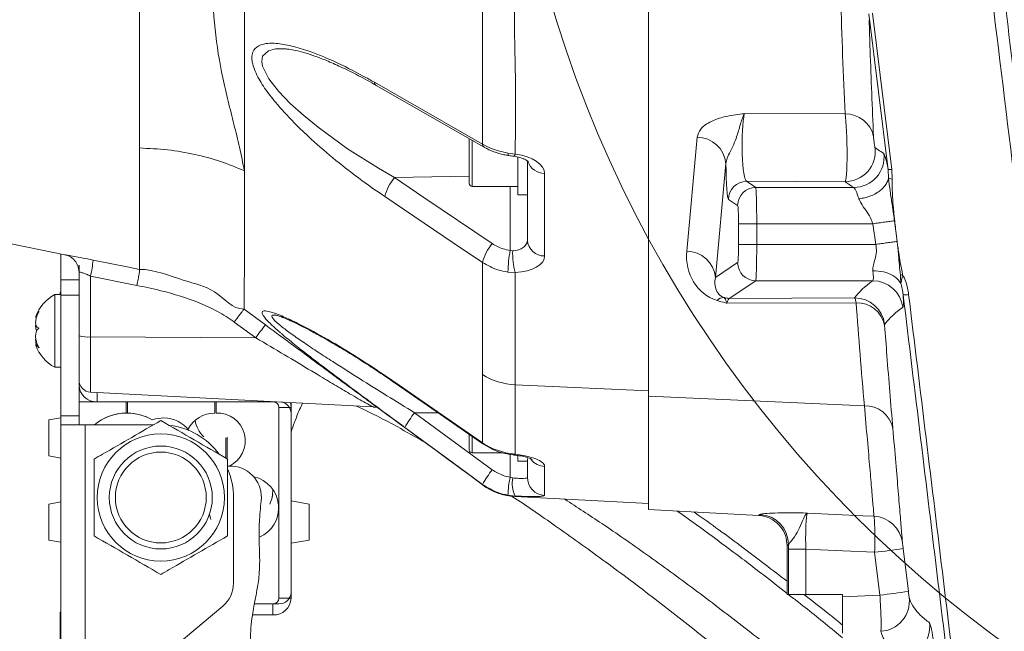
# Model space of a CAD drawing. Header units: millimetres. Extents: x 0 to 8410, y 0 to 5940.
# Tile 88 of 256: x 1704 to 1866, y 3647 to 3748. Entities that reach past the tile are written whole.
import ezdxf

# ---------------------------------------------------------------- set-up
doc = ezdxf.new("R2010")
doc.units = ezdxf.units.MM
doc.header["$LTSCALE"] = 10

msp = doc.modelspace()

# ---------------------------------------------------------------- linework, layer by layer
at = {"color": 8, "linetype": 'Continuous', "lineweight": 0}
for p, q in [((1740.999802, 3773.95505), (1740.999802, 3723.507467)), ((1847.229077, 3723.711553), (1844.08076, 3749.470893)), ((1844.677522, 3749.530259), (1847.826882, 3723.762098)), ((1823.505773, 3732.974354), (1840.136393, 3732.916895)), ((1778.605356, 3728.576365), (1778.605356, 3720.939818)), ((1814.00816, 3710.252825), (1815.726115, 3729.074779)), ((1784.504785, 3726.455394), (1785.696788, 3726.29768)), ((1820.457591, 3724.750582), (1818.739607, 3705.928627)), ((1790.548368, 3723.074499), (1790.548368, 3709.467593)), ((1847.319587, 3722.35376), (1847.229077, 3723.711553)), ((1847.826882, 3723.762098), (1847.900941, 3722.152654)), ((1765.789612, 3722.393695), (1778.105362, 3722.614351)), ((1823.885425, 3721.786562), (1825.400515, 3720.776978)), ((1840.12617, 3721.730533), (1823.885425, 3721.786562)), ((1784.862383, 3710.37716), (1784.862383, 3720.939818)), ((1825.400515, 3720.776978), (1841.578825, 3720.776978)), ((1822.404637, 3717.778745), (1820.889516, 3718.788329)), ((1822.55636, 3711.368862), (1822.55636, 3714.780632)), ((1825.552269, 3714.780632), (1822.55636, 3714.780632)), ((1825.552269, 3714.780632), (1825.552269, 3711.368862)), ((1844.717755, 3714.780632), (1825.552269, 3714.780632)), ((1845.199211, 3711.368862), (1844.717755, 3714.780632)), ((1848.707332, 3711.867038), (1848.281278, 3715.280834)), ((1784.862383, 3710.37716), (1785.279586, 3710.321966)), ((1825.552269, 3711.368862), (1822.55636, 3711.368862)), ((1825.552269, 3711.368862), (1845.199211, 3711.368862)), ((1780.292793, 3689.869586), (1780.292793, 3708.382431)), ((1818.739607, 3705.928627), (1822.404637, 3708.370748)), ((1785.696788, 3706.720296), (1784.504785, 3706.792894)), ((1785.696788, 3706.720296), (1785.696788, 3688.196126)), ((1710.705354, 3705.539885), (1713.705375, 3705.539885)), ((1715.600683, 3706.132713), (1715.600683, 3696.089211)), ((1723.271294, 3704.599205), (1715.600683, 3706.132713)), ((1825.400515, 3705.372515), (1821.026607, 3702.458087)), ((1844.701691, 3705.372515), (1825.400515, 3705.372515)), ((1710.705354, 3703.010979), (1713.705375, 3703.010979)), ((1841.968967, 3701.731149), (1820.646479, 3701.64806)), ((1821.026607, 3702.458087), (1841.704591, 3702.538672)), ((1740.947797, 3700.677458), (1744.482591, 3698.072377)), ((1742.861404, 3695.949856), (1739.32661, 3698.554936)), ((1715.600683, 3696.089211), (1742.861404, 3695.949856)), ((1715.600683, 3696.089211), (1715.600683, 3686.975423)), ((1713.705375, 3688.146535), (1713.88398, 3688.146535)), ((1785.696788, 3688.196126), (1807.705356, 3687.197271)), ((1716.705366, 3686.917487), (1716.705366, 3685.368124)), ((1807.705356, 3686.331216), (1843.318446, 3684.714857)), ((1745.70538, 3685.368124), (1745.70538, 3685.397688)), ((1748.705371, 3684.441987), (1746.705367, 3684.441987)), ((1710.705354, 3683.082882), (1713.705375, 3683.082882)), ((1769.097312, 3683.574739), (1772.934331, 3683.574739)), ((1769.097312, 3683.574739), (1781.914367, 3674.15947)), ((1714.705362, 3681.574765), (1714.705362, 3635.074797)), ((1778.605356, 3679.57038), (1778.605356, 3676.939789)), ((1784.504546, 3676.889363), (1785.697325, 3676.731292)), ((1784.862383, 3672.905746), (1784.862383, 3676.689091)), ((1790.548368, 3674.715701), (1790.548368, 3669.919673)), ((1784.862383, 3672.905746), (1785.279765, 3672.815266)), ((1780.292793, 3671.660486), (1780.29318, 3671.744767)), ((1785.697146, 3669.821325), (1784.504606, 3669.952217)), ((1785.697146, 3669.821325), (1785.696788, 3669.728223)), ((1825.830652, 3666.624847), (1826.074942, 3666.774097)), ((1849.719389, 3661.134187), (1850.587322, 3654.067221)), ((1830.80919, 3661.059323), (1833.650334, 3661.059323)), ((1830.80919, 3653.574768), (1830.80919, 3661.059323)), ((1833.650334, 3661.059323), (1833.650334, 3653.574768)), ((1845.886304, 3653.457943), (1845.018401, 3660.524908)), ((1839.705362, 3653.145138), (1845.886304, 3653.457943)), ((1745.70538, 3650.174919), (1745.70538, 3652.027193)), ((1746.705367, 3652.95333), (1748.705371, 3652.95333))]:
    msp.add_line(p, q, dxfattribs=at)
at = {"color": 7, "linetype": 'Continuous', "lineweight": 0}
for p, q in [((1807.705356, 3753.386679), (1807.705356, 3686.331216)), ((1762.743129, 3737.63794), (1780.580236, 3727.424088)), ((1778.105362, 3721.439782), (1778.105362, 3728.86807)), ((1786.105378, 3725.757542), (1786.105378, 3719.574753)), ((1787.705376, 3712.062183), (1787.705376, 3725.158993)), ((1653.105392, 3721.373859), (1711.630835, 3709.616485)), ((1778.605356, 3720.939818), (1786.105378, 3720.939818)), ((1786.105378, 3719.574753), (1787.705376, 3719.574753)), ((1710.705354, 3705.539885), (1710.705354, 3709.802452)), ((1713.705375, 3706.757608), (1713.705375, 3707.943621)), ((1713.705375, 3700.553122), (1713.705375, 3706.757608)), ((1710.705354, 3703.010979), (1710.705354, 3705.539885)), ((1710.705354, 3703.393045), (1710.605367, 3703.443948)), ((1710.605367, 3703.443948), (1710.605367, 3703.074756)), ((1710.705354, 3703.074756), (1709.705366, 3703.074756)), ((1709.705366, 3703.074756), (1709.705366, 3694.811645)), ((1710.705354, 3683.082882), (1710.705354, 3703.010979)), ((1713.705375, 3683.082882), (1713.705375, 3700.553122)), ((1746.139927, 3699.709478), (1746.090307, 3699.705902)), ((1706.882789, 3694.803301), (1706.560715, 3694.803301)), ((1709.705366, 3694.811645), (1709.705366, 3691.074792)), ((1709.705366, 3691.074792), (1710.705354, 3691.074792)), ((1715.600683, 3686.975423), (1762.241079, 3684.531155)), ((1807.705356, 3686.331216), (1807.705356, 3667.574707)), ((1713.705375, 3685.368124), (1721.505358, 3685.368124)), ((1745.70538, 3685.368124), (1716.705366, 3685.368124)), ((1721.505358, 3683.515254), (1721.505358, 3685.368124)), ((1721.705361, 3683.515254), (1721.705361, 3685.368124)), ((1721.705361, 3685.368124), (1736.120416, 3685.368124)), ((1736.120416, 3683.514896), (1736.120416, 3685.368124)), ((1736.32042, 3683.514896), (1736.32042, 3685.368124)), ((1736.32042, 3685.368124), (1746.270521, 3685.368124)), ((1746.705367, 3652.95333), (1746.705367, 3684.441987)), ((1748.705371, 3684.441987), (1748.705371, 3685.240451)), ((1748.705371, 3652.95333), (1748.705371, 3684.441987)), ((1710.705354, 3682.739321), (1708.705379, 3682.38658)), ((1708.705379, 3682.167116), (1708.705379, 3682.38658)), ((1710.705354, 3681.574765), (1710.705354, 3683.082882)), ((1713.705375, 3683.082882), (1713.705375, 3681.574765)), ((1748.705371, 3683.51585), (1748.705371, 3653.879467)), ((1708.705379, 3676.444593), (1708.705379, 3682.167116)), ((1714.705362, 3681.574765), (1710.705354, 3681.574765)), ((1710.705354, 3681.574765), (1710.705354, 3635.074797)), ((1725.989981, 3681.574765), (1714.705362, 3681.574765)), ((1737.957044, 3676.068965), (1737.957044, 3679.449025)), ((1738.14319, 3676.08923), (1738.14319, 3679.515067)), ((1778.105362, 3677.439752), (1778.105362, 3679.95626)), ((1708.705379, 3676.444593), (1710.705354, 3676.091972)), ((1778.605356, 3676.939789), (1783.628567, 3676.939789)), ((1786.105378, 3676.411811), (1786.105378, 3675.574723)), ((1787.705376, 3672.905985), (1787.705376, 3676.01246)), ((1738.528534, 3674.770895), (1738.14319, 3674.766722)), ((1786.105378, 3675.574723), (1787.705376, 3675.574723)), ((1739.205374, 3655.44695), (1739.205374, 3669.5748)), ((1745.505853, 3669.350448), (1745.693101, 3670.050922)), ((1785.696788, 3669.728223), (1807.705356, 3668.574754)), ((1710.705354, 3668.847266), (1708.705379, 3668.494645)), ((1708.705379, 3662.552539), (1708.705379, 3668.494645)), ((1751.705362, 3668.494645), (1748.705371, 3669.023577)), ((1751.705362, 3668.494645), (1751.705362, 3664.402905)), ((1807.705356, 3667.574707), (1825.830652, 3666.624847)), ((1751.705362, 3664.402905), (1751.705362, 3662.552539)), ((1708.705379, 3662.552539), (1710.705354, 3662.199918)), ((1748.705371, 3662.023607), (1751.705362, 3662.552539)), ((1830.572023, 3661.631528), (1830.572023, 3661.631409)), ((1830.572023, 3661.631409), (1830.572023, 3653.574768)), ((1830.80919, 3661.059323), (1830.810203, 3661.786619)), ((1830.80919, 3653.574768), (1830.572023, 3653.574768)), ((1830.80919, 3653.574768), (1833.650334, 3653.574768)), ((1839.705362, 3653.574768), (1833.650334, 3653.574768)), ((1839.705362, 3653.145138), (1839.705362, 3653.574768)), ((1839.705362, 3647.157017), (1839.705362, 3653.145138)), ((1719.099446, 3636.244479), (1737.419291, 3651.616755)), ((1746.705367, 3652.027193), (1742.653086, 3652.027193)), ((1742.653086, 3652.027193), (1745.70538, 3652.027193)), ((1710.705354, 3650.603357), (1710.605367, 3650.654259)), ((1710.605367, 3650.654259), (1710.605367, 3641.495171)), ((1742.343588, 3650.174919), (1745.70538, 3650.174919))]:
    msp.add_line(p, q, dxfattribs=at)
at = {"color": 8, "linetype": 'Continuous', "lineweight": 0, "flags": 128}
for points in [[(1747.703924, 3743.659082), (1747.554674, 3743.678871), (1746.145113, 3743.642751), (1744.981422, 3743.349853), (1744.006737, 3742.451492), (1743.856235, 3741.596285), (1743.989511, 3740.819636), (1745.041265, 3738.709393), (1746.627076, 3736.675564), (1748.580052, 3734.646145), (1750.791742, 3732.642952), (1753.149046, 3730.71796), (1758.038982, 3727.168623), (1763.111933, 3723.944846), (1765.789612, 3722.393695), (1765.789612, 3722.393695)], [(1762.455656, 3738.148871), (1767.261996, 3735.396686), (1780.292793, 3727.935019)], [(1784.558161, 3726.050678), (1784.551992, 3726.052228), (1784.522577, 3726.108733), (1784.506692, 3726.244393), (1784.504785, 3726.455394)], [(1785.436674, 3725.921455), (1785.452976, 3725.920621), (1785.526081, 3725.967947), (1785.608097, 3726.094786), (1785.696788, 3726.29768)], [(1765.789612, 3722.393695), (1770.61285, 3719.13487), (1781.91398, 3711.499515)], [(1780.292793, 3708.382431), (1775.469555, 3711.641136), (1764.168425, 3719.276491)], [(1716.034575, 3708.780232), (1721.91514, 3707.604352), (1723.705365, 3707.246366)], [(1765.816672, 3688.62516), (1770.648255, 3685.28122), (1780.292882, 3678.605738)], [(1765.887393, 3688.453022), (1765.853687, 3688.487473), (1765.816672, 3688.62516)], [(1780.29318, 3671.744767), (1775.461956, 3675.293508), (1767.476125, 3681.159797)], [(1780.363812, 3678.431693), (1780.32936, 3678.467217), (1780.292882, 3678.605738)], [(1784.498199, 3676.739755), (1784.494324, 3676.767293), (1784.504546, 3676.889363)], [(1785.522981, 3676.593486), (1785.597874, 3676.615182), (1785.697325, 3676.731292)], [(1833.931311, 3667.003814), (1843.063994, 3666.572395), (1844.899817, 3666.485849)], [(1845.018401, 3660.524908), (1839.7523, 3660.772148), (1833.650334, 3661.059323)]]:
    msp.add_lwpolyline(points, dxfattribs=at)
at = {"color": 7, "linetype": 'Continuous', "lineweight": 0, "flags": 128}
for points in [[(1765.887393, 3688.453022), (1771.244659, 3684.744421), (1780.363693, 3678.431693)], [(1748.705371, 3684.441987), (1748.647733, 3684.984031), (1748.576595, 3685.247246)], [(1727.691694, 3682.715121), (1726.34448, 3682.577673), (1725.776805, 3682.412687)], [(1780.287488, 3671.77898), (1780.291333, 3671.69303), (1780.292793, 3671.660486)], [(1735.476508, 3665.96252), (1735.401346, 3666.159097), (1735.226377, 3666.761699)]]:
    msp.add_lwpolyline(points, dxfattribs=at)
at = {"color": 7, "linetype": 'Continuous', "lineweight": 0}
for centre, radius in [((1983.571746, 3807.574759), 199.989295), ((1727.205367, 3669.574759), 10.5), ((1727.205367, 3669.574759), 8.5)]:
    msp.add_circle(centre, radius, dxfattribs=at)
at = {"color": 8, "linetype": 'Continuous', "lineweight": 0}
msp.add_circle((1727.205367, 3669.574759), 7.5, dxfattribs=at)
for centre, radius, start, end in [((1763.111688, 3738.181631), 0.65685, 182.8587826, 235.92139687), ((1840.235197, 3728.216125), 4.701808, 12.10477757, 91.20411258), ((1780.948301, 3727.9677), 0.656323, 182.85414989, 235.99569697), ((1815.671477, 3724.264339), 4.810751, 5.80102877, 89.34925078), ((1840.11469, 3726.735909), 5.005389, 270.13141535, 6.89523481), ((1841.564547, 3725.783136), 5.006178, 270.16341202, 6.88511934), ((1790.57166, 3726.01837), 2.943964, 199.27709295, 269.54667709), ((1846.942416, 3730.662422), 6.956777, 272.36159684, 277.30419626), ((1771.871944, 3717.250239), 7.965544, 139.78084511, 165.26332385), ((1823.893087, 3718.782996), 3.003575, 90.14616454, 179.89827508), ((1825.408145, 3717.773475), 3.003513, 90.14554678, 179.8994628), ((1787.994939, 3706.356696), 7.964085, 139.77796502, 165.26440999), ((1790.494673, 3712.26364), 2.796563, 184.13101408, 271.10017752), ((1804.591228, 3706.598864), 20.08738, 169.15848526, 179.44655469), ((1796.911372, 3709.844346), 11.641589, 177.64866246, 195.56625801), ((1813.953631, 3705.442537), 4.810597, 5.79938896, 89.35053116), ((1694.600662, 3710.933642), 21.541816, 347.12260224, 354.26289219), ((1825.408195, 3708.376069), 3.003563, 180.10148841, 269.853502), ((1844.690584, 3700.367383), 5.005145, 7.08699227, 89.87285012), ((1851.194539, 3700.963272), 5.651499, 106.00123339, 110.05903412), ((1820.084769, 3701.105115), 1.481854, 86.65774135, 136.65341679), ((1821.032546, 3705.457078), 2.998998, 253.30814684, 269.88653168), ((1841.699857, 3697.535344), 5.00333, 7.06875143, 89.9457841), ((1842.108076, 3697.077886), 4.655342, 11.62836426, 91.71233984), ((1849.604136, 3710.961568), 7.932613, 270.90007908, 277.40654921), ((1778.122167, 3670.697997), 43.370241, 140.86284845, 144.39180261), ((1715.148259, 3701.002361), 4.933936, 252.99585983, 275.26120661), ((1786.139909, 3699.189182), 11.001984, 237.89583368, 267.6917057), ((1843.479279, 3680.087769), 4.629882, 11.36412376, 91.9907431), ((1783.35919, 3672.248892), 18.211974, 141.54570301, 150.70618535), ((1790.686631, 3677.747679), 3.035129, 219.22988883, 267.38902838), ((1796.26093, 3662.775887), 18.314198, 141.56901547, 150.67763719), ((1800.215411, 3669.547517), 15.716016, 167.6617878, 178.52442541), ((1789.88586, 3671.931332), 4.690144, 169.13670652, 206.73605566), ((1790.699926, 3672.910389), 2.994554, 180.08426374, 267.0989539), ((1825.804783, 3661.775962), 5.005431, 0.12198527, 86.90606787), ((1844.658666, 3661.510597), 4.981093, 7.17023005, 87.22504393), ((1823.757448, 3843.0075), 183.716968, 276.64554, 278.12393985), ((1824.543904, 3836.570229), 184.351857, 276.64803498, 278.12135227), ((1845.750759, 3652.468948), 4.999663, 273.00075844, 6.96981118), ((1849.109397, 3648.26387), 5.004861, 273.11066172, 6.90857864)]:
    msp.add_arc(centre, radius, start, end, dxfattribs=at)
at = {"color": 7, "linetype": 'Continuous', "lineweight": 0}
for centre, radius, start, end in [((1778.605367, 3721.439759), 0.5, 180, 270), ((1710.706022, 3706.757538), 2.999352, 0.00134317, 24.1020844), ((1713.104349, 3696.95537), 7, 119.04974724, 159.21970776), ((1713.104349, 3697.194148), 7, 200.82572564, 240.95025276), ((1715.705367, 3688.972688), 2, 180, 267), ((1716.598559, 3688.261626), 2.895473, 182.27803939, 272.11396958), ((1745.740824, 3684.403463), 0.965312, 2.2872043, 92.10423715), ((1746.824141, 3683.468419), 1.881828, 1.444261, 80.07939618), ((1721.554397, 3675.287531), 8.228477, 89.64503553, 130.17457555), ((1721.551677, 3675.292325), 8.22306, 90.32274146, 130.18164408), ((1721.627192, 3675.159973), 8.355905, 60.22412743, 90.149602), ((1721.629978, 3675.168299), 8.347295, 60.21234574, 89.48256266), ((1727.641884, 3677.452971), 5.262386, 37.43605049, 89.45767186), ((1736.118754, 3678.507899), 5.006997, 89.9809773, 152.38076112), ((1737.657828, 3683.143858), 4.869923, 189.81868328, 226.47067071), ((1736.555709, 3678.926565), 4.59436, 295.25233773, 92.93554806), ((1727.205367, 3669.574759), 12, 37.14310271, 82.90636155), ((1778.605367, 3677.439759), 0.5, 180, 270), ((1727.205367, 3669.574759), 12, 0, 22.57694111), ((1738.659393, 3669.625423), 5.147135, 358.56583081, 91.45682713), ((1741.39316, 3667.87046), 5.262189, 293.33771181, 77.20920689), ((1740.327432, 3670.700576), 5.351463, 335.71363082, 2.24091097), ((1786.220137, 3679.714476), 10, 233.64866698, 267), ((1734.205367, 3655.44694), 5, 310, 0), ((1746.776468, 3653.956316), 1.930433, 267.88922312, 357.71848416), ((1745.811909, 3653.068721), 2.895762, 267.89173775, 357.71625328), ((1745.740824, 3652.991854), 0.965312, 267.89576285, 357.7127957)]:
    msp.add_arc(centre, radius, start, end, dxfattribs=at)
at = {"color": 8, "linetype": 'Continuous', "lineweight": 0}
for centre, major_axis, ratio, start_param, end_param in [((5306.139517, 3575.031014), (3462.440826, -315.79662), 0.5755974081, 3.2108284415, 3.2204160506), ((1823.901963, 3727.782819), (-0.011041, 6.000072), 0.1285817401, 0.5249375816, 3.1058355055), ((1784.54836, 3723.307621), (5.997784, -0.31705), 0.5142506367, 0.0271771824, 1.40538218), ((1820.906074, 3727.782819), (-0.000249, 9.000054), 0.0529370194, 1.914433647, 3.1063317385), ((5331.705367, 3727.739236), (3495.816393, 0), 0.0349210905, 3.1908333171, 3.1986550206), ((1825.395038, 3714.780627), (0, 6), 0.0262038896, 4.7123889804, 6.2482787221), ((1822.399149, 3714.780627), (0, 3), 0.0524077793, 4.7123889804, 6.2482787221), ((1784.705367, 3712.362206), (2.978878, -0.537237), 0.6614752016, 5.023715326, 6.4019203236), ((1822.067662, 3710.299768), (4.595522, 7.472579), 0.8921277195, 2.0781082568, 3.3575154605), ((1822.399149, 3711.368892), (0, 3), 0.0524077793, 3.1764992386, 4.7123889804), ((1825.395038, 3711.368892), (0, 6), 0.0262038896, 3.1764992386, 4.7123889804), ((1784.54836, 3709.767691), (5.996524, -0.403541), 0.5060104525, 4.9390195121, 6.3172245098), ((1821.805982, 3705.975575), (2.108293, 3.153376), 0.7489136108, 2.0483290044, 3.327736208), ((5331.705367, 3699.456452), (3491.11665, 0), 0.0349210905, 3.0930466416, 3.1163082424), ((1821.043158, 3696.461798), (0.012548, 6.000092), 0.1349977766, 0.0359315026, 0.5271949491), ((5306.139517, 3575.031014), (3462.440826, -315.79662), 0.5755974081, 3.235909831, 3.2443572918), ((1830.575248, 3807.574759), (0, 145.943298), 0.034920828, 3.1409581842, 3.1877114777), ((5354.558939, 3832.557513), (3508.679635, 184.221604), 0.0348244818, 3.1486666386, 3.1844819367)]:
    msp.add_ellipse(centre, major_axis=major_axis, ratio=ratio, start_param=start_param, end_param=end_param, dxfattribs=at)
for points, knots in [([(1861.248775, 3794.415179), (1862.963475, 3780.454466), (1866.393065, 3752.531495), (1872.214061, 3704.853222), (1878.706054, 3651.385737), (1885.852887, 3592.147819), (1890.575183, 3552.690172), (1892.936065, 3532.963577)], [0, 0, 0, 0, 0.1601084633, 0.3202346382, 0.5468063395, 0.7734287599, 1, 1, 1, 1]), ([(1890.937521, 3532.781187), (1888.577594, 3552.503097), (1883.857743, 3591.946892), (1876.712342, 3651.170623), (1869.222409, 3712.891112), (1864.07989, 3754.874142), (1861.357315, 3777.100983)], [0, 0, 0, 0, 0.2423927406, 0.4847851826, 0.7272326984, 1, 1, 1, 1]), ([(1723.705365, 3727.291647), (1723.705365, 3729.675241), (1723.705365, 3734.442448), (1723.705365, 3742.826309), (1723.705365, 3751.93035), (1723.705365, 3758.596501), (1723.705365, 3761.929575)], [0, 0, 0, 0, 0.2499983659, 0.4999987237, 0.7499994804, 1, 1, 1, 1]), ([(1780.292793, 3727.935019), (1780.292793, 3730.60014), (1780.292793, 3739.414044), (1780.292793, 3757.04176), (1780.292793, 3757.041755), (1780.292793, 3757.041755)], [0, 0, 0, 0, 0.3023765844, 0.9999992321, 1, 1, 1, 1]), ([(1785.712375, 3755.807582), (1785.642204, 3753.351936), (1785.501842, 3748.439918), (1785.805084, 3738.589602), (1785.740105, 3731.214285), (1785.696788, 3726.29768)], [0, 0, 0, 0, 0.24996539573, 0.50000463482, 1, 1, 1, 1]), ([(1735.70536, 3755.267802), (1735.78708, 3752.486593), (1735.949633, 3746.954389), (1737.141104, 3740.115724), (1738.332841, 3734.940916), (1739.29916, 3731.111363), (1740.263536, 3727.25929), (1740.746824, 3724.7965), (1740.999802, 3723.507348)], [0, 0, 0, 0, 0.2408973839, 0.479177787, 0.599722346, 0.723903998, 0.8554769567, 1, 1, 1, 1]), ([(1844.112827, 3748.481456), (1844.163209, 3746.810921), (1844.356978, 3740.386118), (1844.630248, 3733.958469), (1844.832464, 3729.202095)], [0, 0, 0, 0, 0.2600133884, 1, 1, 1, 1]), ([(1764.168425, 3719.276491), (1762.721055, 3720.281188), (1759.822337, 3722.293342), (1755.569479, 3725.630663), (1751.998912, 3728.73518), (1749.130918, 3731.504832), (1746.90683, 3733.879226), (1744.926078, 3736.297918), (1743.545979, 3738.362311), (1742.736977, 3739.982246), (1742.320234, 3741.189922), (1742.188308, 3742.249904), (1742.38034, 3743.377904), (1743.152496, 3744.184074), (1744.470013, 3744.57289), (1746.158144, 3744.632077), (1748.430254, 3744.277953), (1751.744205, 3743.308663), (1755.81724, 3741.653494), (1759.608448, 3739.75332), (1761.838749, 3738.496508), (1762.455656, 3738.148871)], [0, 0, 0, 0, 0.0787299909, 0.1576764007, 0.2362055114, 0.2847599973, 0.3332695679, 0.3824927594, 0.4315580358, 0.4598234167, 0.4880617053, 0.5164625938, 0.5448632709, 0.5972324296, 0.6352092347, 0.673250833, 0.7316973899, 0.7902626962, 0.87822794, 0.9663175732, 1, 1, 1, 1]), ([(1815.726115, 3729.074779), (1815.862457, 3729.535364), (1816.135029, 3730.45615), (1817.699873, 3731.608344), (1819.659569, 3732.339113), (1821.572212, 3732.725033), (1822.774224, 3732.886386), (1823.390741, 3732.960633), (1823.50011, 3732.973678), (1823.505773, 3732.974354)], [0, 0, 0, 0, 0.2273706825, 0.4545519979, 0.6876224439, 0.8417329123, 0.9719551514, 0.9985479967, 1, 1, 1, 1]), ([(1823.505773, 3732.974354), (1823.504472, 3732.971574), (1823.454605, 3732.865057), (1823.19536, 3732.271229), (1822.7598, 3730.846004), (1822.11263, 3728.665132), (1821.335036, 3726.922617), (1820.627614, 3725.664448), (1820.511178, 3725.038608), (1820.457591, 3724.750582)], [0, 0, 0, 0, 0.0016470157, 0.0631102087, 0.3284560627, 0.5518719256, 0.7535237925, 0.8865655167, 1, 1, 1, 1]), ([(1840.12617, 3721.730533), (1840.175163, 3721.822323), (1840.272947, 3722.005526), (1840.385176, 3723.12608), (1840.454622, 3724.733846), (1840.471372, 3726.709019), (1840.433698, 3728.792816), (1840.347319, 3730.72469), (1840.240681, 3732.115858), (1840.164592, 3732.700294), (1840.136393, 3732.916895)], [0, 0, 0, 0, 0.13234452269, 0.26414614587, 0.39704515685, 0.53050709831, 0.66329502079, 0.79446691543, 0.92382649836, 1, 1, 1, 1]), ([(1780.292793, 3727.935019), (1780.767834, 3727.677664), (1782.048957, 3726.98361), (1783.55634, 3726.659392), (1784.504785, 3726.455394)], [0, 0, 0, 0, 0.3707999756, 1, 1, 1, 1]), ([(1844.832464, 3729.202095), (1844.834442, 3729.166022), (1844.839778, 3729.068704), (1844.86023, 3728.83627), (1844.894763, 3728.513688), (1844.937598, 3728.166213), (1844.983441, 3727.837347), (1845.026358, 3727.569877), (1845.062734, 3727.382951), (1845.076829, 3727.352202), (1845.083876, 3727.336827)], [0, 0, 0, 0, 0.0754835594, 0.2036434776, 0.333933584, 0.4665515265, 0.6006037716, 0.7345093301, 0.8672571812, 1, 1, 1, 1]), ([(1723.705365, 3707.246366), (1723.705365, 3707.350877), (1723.705365, 3707.559899), (1723.705365, 3708.435067), (1723.705365, 3709.891435), (1723.705365, 3712.135913), (1723.705365, 3715.005895), (1723.705365, 3718.499139), (1723.705365, 3722.543036), (1723.705365, 3725.708775), (1723.705365, 3727.291647)], [0, 0, 0, 0, 0.1003699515, 0.2007400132, 0.3339498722, 0.4671597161, 0.6003696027, 0.7335799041, 0.8667897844, 1, 1, 1, 1]), ([(1845.083876, 3727.336827), (1845.250246, 3727.220476), (1845.704789, 3726.902591), (1846.212648, 3726.584767), (1846.534623, 3726.383272)], [0, 0, 0, 0, 0.3660156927, 1, 1, 1, 1]), ([(1846.534623, 3726.383272), (1846.619987, 3726.219746), (1846.790715, 3725.892688), (1847.076163, 3724.535049), (1847.226921, 3723.723165), (1847.229077, 3723.711553)], [0, 0, 0, 0, 0.4963920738, 0.99279727, 1, 1, 1, 1]), ([(1740.999742, 3723.507467), (1740.999676, 3721.743969), (1740.999545, 3718.217028), (1740.999994, 3712.793641), (1740.996786, 3708.305502), (1740.988062, 3704.786442), (1740.976681, 3702.492629), (1740.963139, 3701.131148), (1740.952911, 3700.83171), (1740.947797, 3700.681988)], [0, 0, 0, 0, 0.1526894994, 0.3053741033, 0.4581102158, 0.6109299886, 0.7637122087, 0.8818532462, 1, 1, 1, 1]), ([(1847.319587, 3722.35376), (1847.314713, 3722.329798), (1847.262263, 3722.07191), (1847.080428, 3721.580325), (1846.633958, 3720.911925), (1846.014852, 3720.302816), (1845.249342, 3719.777022), (1844.368173, 3719.359436), (1843.407245, 3719.054292), (1842.739502, 3718.965754), (1842.405631, 3718.921486)], [0, 0, 0, 0, 0.01442241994, 0.15522344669, 0.29601187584, 0.43680743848, 0.57760873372, 0.71840511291, 0.859202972, 1, 1, 1, 1]), ([(1848.281278, 3715.280834), (1848.235109, 3715.638085), (1848.118168, 3716.542972), (1847.879122, 3718.17269), (1847.549606, 3720.180065), (1847.396484, 3721.627076), (1847.319587, 3722.35376)], [0, 0, 0, 0, 0.15069516, 0.3816986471, 0.6894915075, 1, 1, 1, 1]), ([(1847.900941, 3722.152654), (1847.761662, 3722.183817), (1847.483103, 3722.246144), (1847.374092, 3722.317888), (1847.319587, 3722.35376)], [0, 0, 0, 0, 0.499997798, 1, 1, 1, 1]), ([(1847.900941, 3722.152654), (1847.898508, 3721.756878), (1847.891501, 3720.617083), (1847.994077, 3718.818463), (1848.141093, 3716.93712), (1848.2629, 3715.791723), (1848.321242, 3715.297404), (1848.322733, 3715.284768)], [0, 0, 0, 0, 0.1735173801, 0.4997126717, 0.7838161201, 0.9944737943, 1, 1, 1, 1]), ([(1842.405631, 3718.921486), (1842.359232, 3719.062939), (1842.160142, 3719.669882), (1841.837133, 3720.504197), (1841.664736, 3720.686254), (1841.578825, 3720.776978)], [0, 0, 0, 0, 0.1322813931, 0.5675907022, 1, 1, 1, 1]), ([(1844.717755, 3714.780632), (1844.596172, 3715.105746), (1844.295763, 3715.909045), (1843.554011, 3717.022325), (1842.811106, 3718.061669), (1842.522169, 3718.674365), (1842.405631, 3718.921486)], [0, 0, 0, 0, 0.2023488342, 0.4999683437, 0.7983210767, 1, 1, 1, 1]), ([(1848.299845, 3715.283457), (1848.055315, 3715.249086), (1847.566258, 3715.180346), (1846.677498, 3715.05575), (1845.719337, 3714.921242), (1845.051618, 3714.827502), (1844.717755, 3714.780632)], [0, 0, 0, 0, 0.2500005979, 0.4999982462, 0.7499961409, 1, 1, 1, 1]), ([(1848.322733, 3715.284768), (1848.336731, 3715.166592), (1848.404153, 3714.597411), (1848.538853, 3713.4588), (1848.659461, 3712.438368), (1848.726763, 3711.868945)], [0, 0, 0, 0, 0.103790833, 0.4998961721, 1, 1, 1, 1]), ([(1781.91398, 3711.499515), (1782.493164, 3711.168197), (1783.413571, 3710.641684), (1784.470534, 3710.448704), (1784.862383, 3710.37716)], [0, 0, 0, 0, 0.6292695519, 1, 1, 1, 1]), ([(1848.716153, 3711.867872), (1848.473518, 3711.833453), (1847.988248, 3711.764616), (1847.115231, 3711.640743), (1846.177452, 3711.50778), (1845.525291, 3711.415168), (1845.199211, 3711.368862)], [0, 0, 0, 0, 0.2499986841, 0.4999962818, 0.7499989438, 1, 1, 1, 1]), ([(1849.256142, 3706.27195), (1849.202814, 3706.849956), (1849.101477, 3707.948319), (1848.974767, 3709.437062), (1848.851219, 3710.651486), (1848.763519, 3711.413863), (1848.716293, 3711.794761), (1848.707332, 3711.867038)], [0, 0, 0, 0, 0.3114048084, 0.5917501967, 0.7958347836, 0.9612592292, 1, 1, 1, 1]), ([(1848.726763, 3711.868945), (1848.761983, 3711.581065), (1848.840507, 3710.939233), (1849.007313, 3709.77595), (1849.257487, 3708.234712), (1849.500343, 3707.056907), (1849.636658, 3706.395808)], [0, 0, 0, 0, 0.1566990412, 0.3493630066, 0.6347993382, 1, 1, 1, 1]), ([(1844.717516, 3707.025233), (1844.728571, 3707.328229), (1844.750601, 3707.932053), (1845.082964, 3708.985248), (1845.37453, 3710.13991), (1845.257675, 3710.959038), (1845.199211, 3711.368862)], [0, 0, 0, 0, 0.2508689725, 0.4999416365, 0.7498118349, 1, 1, 1, 1]), ([(1711.630984, 3709.617201), (1711.8475, 3709.575412), (1712.299576, 3709.488159), (1713.547061, 3709.261016), (1714.85787, 3709.013364), (1715.715497, 3708.843449), (1716.034575, 3708.780232)], [0, 0, 0, 0, 0.2604210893, 0.5437463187, 0.8302518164, 1, 1, 1, 1]), ([(1784.504785, 3706.792894), (1783.945027, 3706.896284), (1782.435428, 3707.175114), (1781.120283, 3707.916163), (1780.292793, 3708.382431)], [0, 0, 0, 0, 0.3707992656, 1, 1, 1, 1]), ([(1715.600683, 3706.132713), (1715.473785, 3706.193597), (1715.138661, 3706.354385), (1714.608469, 3706.570141), (1714.107771, 3706.732468), (1713.768561, 3706.802168), (1713.726488, 3706.772497), (1713.705375, 3706.757608)], [0, 0, 0, 0, 0.1354917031, 0.3578186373, 0.5724841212, 0.7854617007, 1, 1, 1, 1]), ([(1723.705186, 3707.246366), (1723.706911, 3707.19605), (1723.71036, 3707.095416), (1723.619581, 3706.490473), (1723.471486, 3705.638014), (1723.338144, 3704.946112), (1723.271473, 3704.600159)], [0, 0, 0, 0, 0.2500022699, 0.5000042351, 0.7500000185, 1, 1, 1, 1]), ([(1723.705365, 3707.247439), (1723.705385, 3707.247439), (1726.232739, 3707.247442), (1730.305169, 3705.414713), (1736.370512, 3704.146096), (1739.058651, 3700.681981), (1740.947777, 3700.681988), (1740.947797, 3700.681988)], [0, 0, 0, 0, 0.0000032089, 0.4081945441, 0.69501434, 0.9999967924, 1, 1, 1, 1]), ([(1844.701691, 3705.372515), (1844.730086, 3705.406771), (1844.809228, 3705.502247), (1844.818752, 3706.069837), (1844.745386, 3706.762216), (1844.717516, 3707.025233)], [0, 0, 0, 0, 0.2575959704, 0.7179792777, 1, 1, 1, 1]), ([(1849.338188, 3704.923931), (1849.271861, 3705.029557), (1848.961603, 3705.523653), (1848.088951, 3706.279612), (1846.522238, 3706.943602), (1845.319096, 3706.998023), (1844.717516, 3707.025233)], [0, 0, 0, 0, 0.0831024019, 0.3887343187, 0.6943625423, 1, 1, 1, 1]), ([(1849.338217, 3704.923812), (1849.337978, 3704.926867), (1849.335981, 3704.952366), (1849.326439, 3705.091909), (1849.309913, 3705.507401), (1849.277706, 3705.96534), (1849.256142, 3706.27195)], [0, 0, 0, 0, 0.0085900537, 0.0716928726, 0.3784606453, 1, 1, 1, 1]), ([(1849.636658, 3706.395808), (1849.593885, 3706.154378), (1849.523673, 3705.758072), (1849.4149, 3705.298158), (1849.363942, 3705.059729), (1849.343435, 3704.952139), (1849.339404, 3704.930111), (1849.338604, 3704.925866), (1849.338217, 3704.923812)], [0, 0, 0, 0, 0.3963952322, 0.6506779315, 0.9251814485, 0.9850424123, 0.9927631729, 1, 1, 1, 1]), ([(1849.636658, 3706.395808), (1849.829641, 3705.99289), (1850.318523, 3704.972179), (1850.510516, 3703.802873), (1850.626721, 3703.095141)], [0, 0, 0, 0, 0.3947426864, 1, 1, 1, 1]), ([(1739.328815, 3698.557916), (1738.429428, 3699.158993), (1736.629413, 3700.361976), (1732.59181, 3702.195236), (1728.10488, 3703.582073), (1724.583827, 3704.32373), (1723.271473, 3704.600159)], [0, 0, 0, 0, 0.1874664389, 0.3751914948, 0.7671236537, 1, 1, 1, 1]), ([(1849.728747, 3703.029934), (1849.65141, 3703.565536), (1849.559635, 3704.201136), (1849.368265, 3704.825675), (1849.338158, 3704.923931)], [0, 0, 0, 0, 0.8426736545, 1, 1, 1, 1]), ([(1820.646479, 3701.64806), (1820.641024, 3701.64949), (1820.558396, 3701.671152), (1820.002528, 3701.820259), (1819.467394, 3701.982627), (1819.007142, 3702.122274)], [0, 0, 0, 0, 0.0097923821, 0.1483535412, 1, 1, 1, 1]), ([(1820.171161, 3702.584449), (1820.311696, 3702.42168), (1820.478933, 3702.227986), (1820.622204, 3701.735493), (1820.645684, 3701.650922), (1820.646479, 3701.64806)], [0, 0, 0, 0, 0.8356647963, 0.9944378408, 1, 1, 1, 1]), ([(1841.968967, 3701.731149), (1841.908519, 3702.019711), (1841.819947, 3702.442531), (1841.732392, 3702.515502), (1841.704591, 3702.538672)], [0, 0, 0, 0, 0.6824703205, 1, 1, 1, 1]), ([(1849.728747, 3703.029934), (1849.734476, 3702.897895), (1849.77014, 3702.075919), (1849.765367, 3701.220471), (1849.68595, 3701.047047), (1849.65749, 3700.984898)], [0, 0, 0, 0, 0.1093647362, 0.6808265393, 1, 1, 1, 1]), ([(1868.349357, 3548.74796), (1865.961942, 3568.661333), (1861.687365, 3604.315466), (1855.475518, 3655.751492), (1851.644429, 3687.2697), (1849.728747, 3703.029934)], [0, 0, 0, 0, 0.3874411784, 0.693698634, 1, 1, 1, 1]), ([(1850.626721, 3703.095141), (1852.543025, 3687.329028), (1856.37591, 3655.794538), (1862.59054, 3604.331939), (1866.867136, 3568.657085), (1869.255527, 3548.733416)], [0, 0, 0, 0, 0.3062576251, 0.6125592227, 1, 1, 1, 1]), ([(1740.947797, 3700.677458), (1740.915269, 3700.642837), (1740.850214, 3700.573596), (1740.478021, 3700.092964), (1739.957057, 3699.404247), (1739.536759, 3698.838039), (1739.32661, 3698.554936)], [0, 0, 0, 0, 0.2499964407, 0.4999971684, 0.7499990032, 1, 1, 1, 1]), ([(1746.815189, 3696.905676), (1746.328496, 3697.330523), (1745.174423, 3698.337943), (1744.23805, 3699.363939), (1743.89782, 3699.998451), (1743.938203, 3700.381862), (1744.53747, 3700.434825), (1745.64977, 3700.142092), (1747.121358, 3699.596408), (1749.165023, 3698.674718), (1752.404691, 3697.020044), (1756.61239, 3694.621315), (1761.364812, 3691.655179), (1764.455849, 3689.551362), (1765.816672, 3688.62516)], [0, 0, 0, 0, 0.061349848, 0.1454761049, 0.1881774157, 0.2308644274, 0.3067061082, 0.3602532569, 0.4138926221, 0.4994913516, 0.5852777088, 0.7339356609, 0.8828656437, 1, 1, 1, 1]), ([(1849.65749, 3700.984898), (1849.499019, 3700.868555), (1848.706657, 3700.286834), (1847.616866, 3699.342136), (1846.954922, 3698.5137), (1846.665158, 3698.151055)], [0, 0, 0, 0, 0.1232387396, 0.6162007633, 1, 1, 1, 1]), ([(1746.090307, 3699.705902), (1745.893072, 3699.713736), (1745.42931, 3699.732156), (1745.545277, 3699.377827), (1745.988223, 3698.795472), (1746.941621, 3697.934478), (1748.767106, 3696.564854), (1750.877735, 3695.100873), (1753.16911, 3693.574748), (1756.199537, 3691.611089), (1759.988844, 3689.206895), (1764.523423, 3686.381348), (1767.573802, 3684.509589), (1769.097312, 3683.574739)], [0, 0, 0, 0, 0.0496787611, 0.1168112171, 0.1344166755, 0.2201846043, 0.3025671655, 0.3852806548, 0.4693853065, 0.5535568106, 0.7020868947, 0.8512074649, 1, 1, 1, 1]), ([(1846.665158, 3698.151055), (1846.664086, 3698.14719), (1846.660718, 3698.135047), (1846.664971, 3698.064394), (1846.66787, 3698.016229)], [0, 0, 0, 0, 0.3183066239, 1, 1, 1, 1]), ([(1846.66787, 3698.016229), (1846.790316, 3696.343371), (1847.205422, 3690.672206), (1847.68223, 3684.999471), (1848.018392, 3681.000057)], [0, 0, 0, 0, 0.2949760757, 1, 1, 1, 1]), ([(1762.252225, 3684.59076), (1762.209568, 3684.588654), (1762.10062, 3684.583274), (1761.10357, 3685.128944), (1759.804608, 3685.871824), (1758.108286, 3686.868196), (1755.896693, 3688.184932), (1752.689631, 3690.10717), (1748.748623, 3692.471912), (1745.262344, 3694.540771), (1743.283635, 3695.702053), (1742.861404, 3695.949856)], [0, 0, 0, 0, 0.0606276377, 0.1548459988, 0.230162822, 0.3076717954, 0.4293299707, 0.5538397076, 0.7479585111, 0.9462176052, 1, 1, 1, 1]), ([(1780.292882, 3678.605738), (1780.292657, 3680.169563), (1780.292317, 3682.523634), (1780.292919, 3686.504324), (1780.292835, 3688.747834), (1780.292793, 3689.869586)], [0, 0, 0, 0, 0.497350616, 0.7486761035, 1, 1, 1, 1]), ([(1785.696788, 3688.196126), (1785.696852, 3687.062656), (1785.69698, 3684.795717), (1785.696738, 3681.786658), (1785.697159, 3679.047437), (1785.69727, 3677.503342), (1785.697325, 3676.731292)], [0, 0, 0, 0, 0.2487036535, 0.4974069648, 0.748702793, 1, 1, 1, 1]), ([(1844.899817, 3666.485849), (1844.858229, 3666.980976), (1844.772956, 3667.996181), (1844.544986, 3670.688579), (1844.231836, 3674.339502), (1843.833733, 3678.926257), (1843.490209, 3682.785322), (1843.318446, 3684.714857)], [0, 0, 0, 0, 0.1900184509, 0.389612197, 0.5892060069, 0.7946027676, 1, 1, 1, 1]), ([(1848.018392, 3681.000057), (1848.185635, 3679.057156), (1848.52012, 3675.171364), (1848.918525, 3670.426964), (1849.238648, 3666.569112), (1849.472493, 3663.711671), (1849.559161, 3662.644918), (1849.600806, 3662.132326)], [0, 0, 0, 0, 0.1995963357, 0.3991918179, 0.6045974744, 0.8100027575, 1, 1, 1, 1]), ([(1780.292882, 3678.605738), (1780.76828, 3678.304359), (1782.051129, 3677.491095), (1783.556829, 3677.121803), (1784.504546, 3676.889363)], [0, 0, 0, 0, 0.3705796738, 1, 1, 1, 1]), ([(1785.697325, 3676.731292), (1786.342818, 3676.637966), (1787.637954, 3676.450716), (1789.194228, 3675.950584), (1790.238381, 3675.373366), (1790.537431, 3674.949572), (1790.547278, 3674.739006), (1790.548368, 3674.715701)], [0, 0, 0, 0, 0.2399172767, 0.4813772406, 0.7243443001, 0.9694908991, 1, 1, 1, 1]), ([(1781.914367, 3674.15947), (1782.493716, 3673.796921), (1783.414715, 3673.220571), (1784.47067, 3672.990932), (1784.862383, 3672.905746)], [0, 0, 0, 0, 0.62904354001, 1, 1, 1, 1]), ([(1785.279765, 3672.815266), (1785.635842, 3672.785964), (1786.314302, 3672.730133), (1787.093527, 3672.715054), (1787.608015, 3672.763381), (1787.67287, 3672.858375), (1787.705376, 3672.905985)], [0, 0, 0, 0, 0.2683365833, 0.5112817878, 0.755057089, 1, 1, 1, 1]), ([(1784.504606, 3669.952217), (1783.945005, 3670.074115), (1782.43622, 3670.402775), (1781.120749, 3671.226535), (1780.29318, 3671.744767)], [0, 0, 0, 0, 0.3708953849, 1, 1, 1, 1]), ([(1790.548368, 3669.919673), (1790.483182, 3669.870968), (1790.353091, 3669.773769), (1789.328272, 3669.723375), (1787.774997, 3669.736573), (1786.410418, 3669.792232), (1785.697146, 3669.821325)], [0, 0, 0, 0, 0.2461716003, 0.4912835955, 0.7340914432, 1, 1, 1, 1]), ([(1826.074942, 3666.774097), (1826.201404, 3666.815581), (1826.455219, 3666.898842), (1827.992826, 3667.002179), (1829.946206, 3667.046164), (1831.901786, 3667.039132), (1833.165134, 3667.017487), (1833.814359, 3667.006275), (1833.925628, 3667.003933), (1833.931311, 3667.003814)], [0, 0, 0, 0, 0.2196655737, 0.4408788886, 0.6709439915, 0.8328727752, 0.9713781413, 0.9985383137, 1, 1, 1, 1]), ([(1833.931311, 3667.003814), (1833.930099, 3667.003259), (1833.87983, 3666.980278), (1833.786582, 3666.916268), (1833.524926, 3666.621911), (1833.120703, 3665.811703), (1832.490017, 3664.243061), (1831.68158, 3662.872021), (1830.973177, 3662.120925), (1830.861704, 3661.892262), (1830.810203, 3661.786619)], [0, 0, 0, 0, 0.0016334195, 0.067751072, 0.1254653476, 0.3492897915, 0.5760185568, 0.7667600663, 0.8922422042, 1, 1, 1, 1]), ([(1833.931311, 3667.003814), (1833.913647, 3666.970839), (1833.846302, 3666.845115), (1833.744515, 3666.220502), (1833.65731, 3664.867856), (1833.618592, 3663.076466), (1833.639752, 3661.731824), (1833.650334, 3661.059323)], [0, 0, 0, 0, 0.0817916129, 0.3118496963, 0.5411391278, 0.7705084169, 1, 1, 1, 1]), ([(1845.018401, 3660.524908), (1845.027975, 3661.202902), (1845.047175, 3662.562602), (1845.035402, 3664.368738), (1844.994593, 3665.722345), (1844.942888, 3666.329387), (1844.908138, 3666.45562), (1844.899817, 3666.485849)], [0, 0, 0, 0, 0.2324653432, 0.4662027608, 0.6983963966, 0.9277758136, 1, 1, 1, 1]), ([(1849.600806, 3662.132326), (1849.601267, 3662.127341), (1849.603192, 3662.106529), (1849.614512, 3662.004974), (1849.641267, 3661.77796), (1849.677666, 3661.47506), (1849.705482, 3661.24781), (1849.719389, 3661.134187)], [0, 0, 0, 0, 0.07183056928, 0.29992734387, 0.53146277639, 0.7657330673, 1, 1, 1, 1]), ([(1846.012487, 3647.47614), (1846.035616, 3647.56757), (1846.081843, 3647.750311), (1846.088467, 3648.851493), (1846.045895, 3650.425834), (1845.970212, 3652.063641), (1845.907987, 3653.097641), (1845.886304, 3653.457943)], [0, 0, 0, 0, 0.2203326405, 0.440380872, 0.6608835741, 0.8818333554, 1, 1, 1, 1]), ([(1850.587322, 3654.067221), (1850.59469, 3654.007366), (1850.615846, 3653.835497), (1850.649675, 3653.563725), (1850.682677, 3653.30279), (1850.706415, 3653.120474), (1850.711122, 3653.090583), (1850.713475, 3653.075639)], [0, 0, 0, 0, 0.11817196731, 0.3393167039, 0.55999053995, 0.78001603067, 1, 1, 1, 1]), ([(1850.713475, 3653.075639), (1850.7461, 3652.960866), (1850.909225, 3652.386995), (1851.433509, 3651.391874), (1852.506636, 3650.102676), (1853.554138, 3649.278162), (1854.077919, 3648.865882)], [0, 0, 0, 0, 0.0796469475, 0.3982396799, 0.6991022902, 1, 1, 1, 1]), ([(1854.077919, 3648.865882), (1854.148962, 3648.702779), (1854.291062, 3648.376541), (1854.676265, 3646.364429), (1855.134606, 3643.481399), (1855.551558, 3640.496255), (1855.78725, 3638.618476), (1855.867608, 3637.978259)], [0, 0, 0, 0, 0.220938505, 0.4419196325, 0.663630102, 0.8853167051, 1, 1, 1, 1])]:
    msp.add_open_spline(points, degree=3, knots=knots, dxfattribs=at)
at = {"color": 7, "linetype": 'Continuous', "lineweight": 0}
for points, knots in [([(1747.703894, 3743.658725), (1747.913173, 3743.645078), (1748.408966, 3743.612749), (1749.535977, 3743.404457), (1750.997047, 3743.027422), (1752.809799, 3742.423831), (1754.888035, 3741.603403), (1757.260459, 3740.537504), (1759.899894, 3739.237524), (1761.774791, 3738.194417), (1762.741371, 3737.656656)], [0, 0, 0, 0, 0.0650158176, 0.1540260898, 0.2665556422, 0.3880412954, 0.5209230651, 0.6666965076, 0.8281694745, 1, 1, 1, 1]), ([(1723.705365, 3727.291647), (1725.254934, 3727.217885), (1728.363917, 3727.069893), (1732.83005, 3726.295195), (1737.102753, 3725.157814), (1739.703526, 3724.056343), (1740.999802, 3723.507348)], [0, 0, 0, 0, 0.2492088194, 0.5000008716, 0.7507907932, 1, 1, 1, 1]), ([(1780.580922, 3727.42838), (1780.595073, 3727.418733), (1781.070561, 3727.094605), (1782.169802, 3726.659184), (1783.500989, 3726.21898), (1784.321281, 3726.104434), (1784.561111, 3726.070944)], [0, 0, 0, 0, 0.0126007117, 0.4233940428, 0.8314164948, 1, 1, 1, 1]), ([(1784.557684, 3726.05187), (1784.588265, 3726.04671), (1784.876884, 3725.99801), (1785.172562, 3725.958409), (1785.436912, 3725.923005)], [0, 0, 0, 0, 0.1059547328, 1, 1, 1, 1]), ([(1785.439773, 3725.920859), (1785.607815, 3725.894281), (1786.10179, 3725.816154), (1786.839848, 3725.607646), (1787.495371, 3725.322151), (1787.851289, 3725.06387), (1787.859718, 3725.050079), (1787.863387, 3725.044075)], [0, 0, 0, 0, 0.123334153, 0.3625516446, 0.5966554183, 0.8244036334, 1, 1, 1, 1]), ([(1711.505725, 3709.642473), (1711.50344, 3709.642953), (1711.489494, 3709.645884), (1711.533382, 3709.636064), (1711.657128, 3709.600029), (1711.915771, 3709.508018), (1712.359258, 3709.287519), (1712.919366, 3708.821681), (1713.318715, 3708.347484), (1713.423239, 3708.007523), (1713.433101, 3707.97545)], [0, 0, 0, 0, 0.0200812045, 0.1225983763, 0.1907165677, 0.2683859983, 0.4362311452, 0.6616999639, 0.9680839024, 1, 1, 1, 1]), ([(1707.112684, 3700.316253), (1706.963479, 3700.103754), (1706.704958, 3699.735565), (1706.549029, 3699.430295), (1706.512892, 3699.317448), (1706.560135, 3699.346958), (1706.560715, 3699.34732)], [0, 0, 0, 0, 0.4038512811, 0.699734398, 0.9963170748, 1, 1, 1, 1]), ([(1707.112684, 3697.552148), (1706.964787, 3697.617255), (1706.708542, 3697.730058), (1706.539059, 3698.19514), (1706.533094, 3698.747379), (1706.676108, 3699.383831), (1706.889683, 3699.916676), (1707.057999, 3700.218268), (1707.112684, 3700.316253)], [0, 0, 0, 0, 0.2355717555, 0.4081501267, 0.5811535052, 0.7450679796, 0.9171743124, 1, 1, 1, 1]), ([(1746.010109, 3699.736062), (1746.020555, 3699.734578), (1746.046417, 3699.730903), (1746.364559, 3699.652103), (1746.923528, 3699.465618), (1747.783009, 3699.130529), (1748.928038, 3698.625611), (1750.362586, 3697.927842), (1752.094379, 3697.029135), (1754.134298, 3695.904564), (1756.492571, 3694.532285), (1759.117285, 3692.930515), (1762.011294, 3691.075808), (1764.302363, 3689.56032), (1765.621895, 3688.63393), (1765.882804, 3688.450757)], [0, 0, 0, 0, 0.0259234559, 0.0641762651, 0.1122323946, 0.1706165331, 0.2381346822, 0.3128884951, 0.3941704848, 0.4913689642, 0.5957572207, 0.7089647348, 0.8330476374, 0.9669888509, 1, 1, 1, 1]), ([(1707.112684, 3694.310728), (1706.964801, 3694.586569), (1706.70856, 3695.064526), (1706.539066, 3695.852715), (1706.533062, 3696.508164), (1706.676074, 3697.052167), (1706.889635, 3697.380198), (1707.057987, 3697.509982), (1707.112684, 3697.552148)], [0, 0, 0, 0, 0.235547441, 0.4081388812, 0.5811337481, 0.7450662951, 0.91717404, 1, 1, 1, 1]), ([(1706.56301, 3698.25739), (1706.553743, 3698.05113), (1706.53503, 3697.634631), (1706.61879, 3697.233764), (1706.715477, 3697.092406), (1706.727578, 3697.074714)], [0, 0, 0, 0, 0.4618698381, 0.9326497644, 1, 1, 1, 1]), ([(1744.482591, 3698.072377), (1744.904866, 3697.761022), (1746.856484, 3696.32204), (1750.352539, 3693.730887), (1754.296441, 3690.797327), (1757.511681, 3688.424587), (1759.350657, 3687.076279), (1760.185634, 3686.477834), (1760.285749, 3686.406079)], [0, 0, 0, 0, 0.0748607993, 0.3459820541, 0.6235684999, 0.7976549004, 0.9757384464, 1, 1, 1, 1]), ([(1767.476125, 3681.159797), (1765.947146, 3682.28397), (1762.884575, 3684.535705), (1758.339179, 3687.908207), (1754.551741, 3690.758736), (1751.523975, 3693.076273), (1749.245742, 3694.875965), (1747.618489, 3696.18193), (1746.931229, 3696.801127), (1746.815189, 3696.905676)], [0, 0, 0, 0, 0.205606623, 0.4118333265, 0.6170427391, 0.7358069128, 0.8544801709, 0.9754296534, 1, 1, 1, 1]), ([(1706.56301, 3695.892158), (1706.55374, 3695.727455), (1706.535037, 3695.395135), (1706.618799, 3694.949312), (1706.715487, 3694.71569), (1706.727578, 3694.686476)], [0, 0, 0, 0, 0.4622907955, 0.9327600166, 1, 1, 1, 1]), ([(1706.56298, 3694.709006), (1706.551891, 3694.753155), (1706.529481, 3694.842384), (1706.678174, 3694.740434), (1706.889424, 3694.538488), (1707.057942, 3694.366573), (1707.112684, 3694.310728)], [0, 0, 0, 0, 0.2770920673, 0.5600284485, 0.8570801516, 1, 1, 1, 1]), ([(1760.286255, 3686.405125), (1760.950498, 3685.916888), (1767.640686, 3680.999405), (1774.280098, 3676.128993), (1780.260308, 3671.742144)], [0, 0, 0, 0, 0.0992859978, 1, 1, 1, 1]), ([(1748.705371, 3680.385414), (1748.890191, 3680.924565), (1749.33133, 3682.211438), (1749.964249, 3683.800892), (1750.434365, 3684.796633), (1750.597133, 3685.141388)], [0, 0, 0, 0, 0.3203777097, 0.7646946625, 1, 1, 1, 1]), ([(1759.472145, 3684.676233), (1759.602953, 3684.617713), (1761.698329, 3683.680291), (1765.535622, 3681.68471), (1769.411757, 3679.472062), (1771.035059, 3678.545419)], [0, 0, 0, 0, 0.0372568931, 0.5968089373, 1, 1, 1, 1]), ([(1762.251361, 3684.515897), (1762.332046, 3684.517943), (1762.579573, 3684.52422), (1762.851101, 3684.462785), (1762.974897, 3684.422136), (1762.993588, 3684.415999)], [0, 0, 0, 0, 0.2910766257, 0.8929678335, 1, 1, 1, 1]), ([(1727.20538, 3682.276431), (1725.606634, 3681.353442), (1722.398854, 3679.501525), (1718.722849, 3677.379002), (1716.660838, 3676.188515), (1716.205372, 3675.925556)], [0, 0, 0, 0, 0.436344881, 0.8754976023, 1, 1, 1, 1]), ([(1738.205357, 3675.925556), (1736.37968, 3676.979647), (1732.713097, 3679.09662), (1729.046361, 3681.213563), (1727.20538, 3682.276431)], [0, 0, 0, 0, 0.4979235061, 1, 1, 1, 1]), ([(1780.364855, 3678.433243), (1780.857693, 3678.128574), (1781.847206, 3677.516863), (1783.266668, 3676.977387), (1784.176044, 3676.827915), (1784.504248, 3676.773969)], [0, 0, 0, 0, 0.3880613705, 0.779144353, 1, 1, 1, 1]), ([(1716.205372, 3675.925556), (1716.205372, 3673.817469), (1716.205372, 3669.583651), (1716.205372, 3665.349715), (1716.205372, 3663.223925)], [0, 0, 0, 0, 0.4979164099, 1, 1, 1, 1]), ([(1738.205357, 3663.223925), (1738.205357, 3665.332052), (1738.205357, 3669.56587), (1738.205357, 3673.799806), (1738.205357, 3675.925556)], [0, 0, 0, 0, 0.4979257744, 1, 1, 1, 1]), ([(1784.497841, 3676.742855), (1784.520776, 3676.737782), (1784.857578, 3676.663279), (1785.202593, 3676.631842), (1785.524114, 3676.602546)], [0, 0, 0, 0, 0.0680967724, 1, 1, 1, 1]), ([(1785.520329, 3676.586214), (1785.810675, 3676.552376), (1786.472726, 3676.475219), (1787.323825, 3676.284796), (1787.998624, 3676.079735), (1788.390759, 3675.906468), (1788.439098, 3675.875806), (1788.460835, 3675.862017)], [0, 0, 0, 0, 0.192579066, 0.4391206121, 0.648829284, 0.842085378, 1, 1, 1, 1]), ([(1789.905353, 3619.269791), (1788.343005, 3619.32498), (1784.423185, 3619.463446), (1779.013917, 3619.760932), (1773.578987, 3620.2087), (1768.832923, 3620.75934), (1764.038434, 3621.555198), (1759.557772, 3622.624439), (1755.700309, 3623.912435), (1752.522767, 3625.350926), (1749.894857, 3626.931839), (1747.904961, 3628.539907), (1746.33367, 3630.236508), (1745.05426, 3632.034083), (1743.80988, 3634.410257), (1742.896746, 3637.194621), (1742.372518, 3639.907385), (1742.100347, 3642.237381), (1741.975846, 3644.36059), (1741.976201, 3646.540994), (1742.116019, 3648.611479), (1742.355632, 3650.388765), (1742.6078, 3651.80573), (1742.8315, 3652.955535), (1743.041738, 3654.045081), (1743.242917, 3655.167073), (1743.424578, 3656.562811), (1743.539669, 3658.313971), (1743.51799, 3660.47424), (1743.37243, 3663.030389), (1743.486664, 3666.098587), (1743.693477, 3668.306675), (1743.804558, 3669.492665)], [0, 0, 0, 0, 0.03782812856, 0.09490807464, 0.13126086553, 0.17027769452, 0.21133147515, 0.25034270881, 0.28427555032, 0.31378745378, 0.34063889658, 0.36669960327, 0.38634635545, 0.40864475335, 0.4339531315, 0.47163297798, 0.50580363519, 0.53011108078, 0.5561708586, 0.58539057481, 0.61786539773, 0.64975238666, 0.6735154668, 0.69121537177, 0.7072099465, 0.72652740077, 0.74886980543, 0.77680854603, 0.81876879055, 0.86968099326, 0.93000417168, 1, 1, 1, 1]), ([(1785.10563, 3669.805947), (1785.154738, 3669.774185), (1787.493916, 3668.261274), (1792.481945, 3664.798056), (1800.142547, 3659.32687), (1808.12709, 3653.335763), (1816.078725, 3647.11592), (1822.208169, 3642.186192), (1825.701041, 3639.254921), (1826.604529, 3638.4967)], [0, 0, 0, 0, 0.0038713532, 0.1844038, 0.3760240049, 0.5727410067, 0.7603463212, 0.9380097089, 1, 1, 1, 1]), ([(1793.873205, 3669.299665), (1795.905806, 3667.9783), (1800.295666, 3665.124513), (1807.454865, 3660.135217), (1815.180307, 3654.505581), (1823.000306, 3648.529465), (1828.906579, 3643.888665), (1832.212113, 3641.179561), (1832.950069, 3640.574756)], [0, 0, 0, 0, 0.16688167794, 0.36041853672, 0.56379955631, 0.76051757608, 0.94653582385, 1, 1, 1, 1]), ([(1830.572023, 3653.737131), (1829.270944, 3654.758316), (1826.070943, 3657.269921), (1821.093147, 3661.035606), (1816.344736, 3664.554857), (1813.506183, 3666.571297), (1812.443061, 3667.326513)], [0, 0, 0, 0, 0.2104512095, 0.5176045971, 0.8193287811, 1, 1, 1, 1]), ([(1815.177723, 3667.183104), (1815.257998, 3667.127494), (1817.898249, 3665.298473), (1823.021669, 3661.517366), (1828.149367, 3657.591312), (1830.572023, 3655.73639)], [0, 0, 0, 0, 0.0162732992, 0.5352238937, 1, 1, 1, 1]), ([(1830.572023, 3661.631528), (1830.51676, 3662.193512), (1830.406233, 3663.317503), (1829.544375, 3664.813502), (1828.276072, 3665.951256), (1826.968361, 3666.487342), (1826.131621, 3666.607775), (1825.849618, 3666.623771), (1825.830652, 3666.624847)], [0, 0, 0, 0, 0.221915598, 0.4438396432, 0.6658210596, 0.8879420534, 0.9924634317, 1, 1, 1, 1]), ([(1716.205372, 3663.223925), (1718.03106, 3662.169836), (1721.697657, 3660.052869), (1725.364398, 3657.935919), (1727.20538, 3656.873051)], [0, 0, 0, 0, 0.497924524, 1, 1, 1, 1]), ([(1727.20538, 3656.873051), (1727.660834, 3657.136012), (1729.712245, 3658.320415), (1733.38822, 3660.442719), (1736.596011, 3662.294758), (1738.205357, 3663.223925)], [0, 0, 0, 0, 0.1245005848, 0.5607625, 1, 1, 1, 1]), ([(1839.705362, 3646.415773), (1839.264591, 3646.782488), (1836.817662, 3648.818295), (1833.846801, 3651.182825), (1831.337492, 3653.139886), (1830.779894, 3653.574768)], [0, 0, 0, 0, 0.1459465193, 0.8102192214, 1, 1, 1, 1]), ([(1833.328857, 3653.574768), (1835.099581, 3652.195267), (1837.206188, 3650.554093), (1839.361684, 3648.792161), (1839.705362, 3648.511234)], [0, 0, 0, 0, 0.84055762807, 1, 1, 1, 1])]:
    msp.add_open_spline(points, degree=3, knots=knots, dxfattribs=at)

doc.saveas('drawing.dxf')
